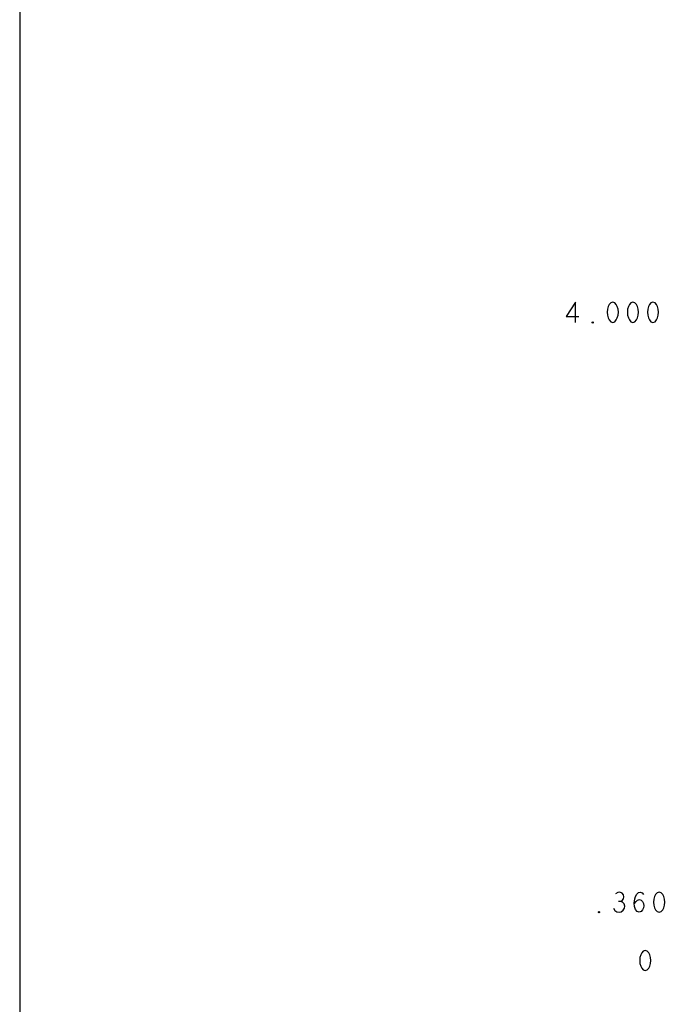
# Model space of a CAD drawing. Extents: x 280 to 610, y 250 to 460.
# Tile 2 of 53: x 280 to 320, y 294 to 355. Entities that reach past the tile are written whole.
import ezdxf

# ---------------------------------------------------------------- set-up
doc = ezdxf.new("R2010")
doc.units = 0
doc.layers.add('RVP8-IFD_G_fab_art', color=2, linetype='CONTINUOUS')

msp = doc.modelspace()

# ---------------------------------------------------------------- linework, layer by layer
at = {"layer": 'RVP8-IFD_G_fab_art'}
for points in [[(279.7, 249.65), (609.7, 249.65), (609.7, 459.65), (279.7, 459.65), (279.7, 249.65), (279.7, 249.65)], [(316.3, 337.225), (316.176, 337.183), (316.083, 337.079), (316.021, 336.954), (315.974, 336.787), (315.959, 336.6), (315.974, 336.412), (316.021, 336.246), (316.083, 336.121), (316.176, 336.017), (316.3, 335.975), (316.424, 336.017), (316.517, 336.121), (316.579, 336.246), (316.626, 336.412), (316.641, 336.6), (316.626, 336.787), (316.579, 336.954), (316.517, 337.079), (316.424, 337.183), (316.3, 337.225)], [(317.54, 337.225), (317.416, 337.183), (317.323, 337.079), (317.261, 336.954), (317.214, 336.787), (317.199, 336.6), (317.214, 336.412), (317.261, 336.246), (317.323, 336.121), (317.416, 336.017), (317.54, 335.975), (317.664, 336.017), (317.757, 336.121), (317.819, 336.246), (317.866, 336.412), (317.881, 336.6), (317.866, 336.787), (317.819, 336.954), (317.757, 337.079), (317.664, 337.183), (317.54, 337.225)], [(318.78, 337.225), (318.656, 337.183), (318.563, 337.079), (318.501, 336.954), (318.455, 336.787), (318.439, 336.6), (318.455, 336.412), (318.501, 336.246), (318.563, 336.121), (318.656, 336.017), (318.78, 335.975), (318.904, 336.017), (318.997, 336.121), (319.059, 336.246), (319.106, 336.412), (319.121, 336.6), (319.106, 336.787), (319.059, 336.954), (318.997, 337.079), (318.904, 337.183), (318.78, 337.225)], [(315.06, 335.933), (315.029, 335.954), (315.029, 335.996), (315.06, 336.017), (315.091, 335.996), (315.091, 335.954), (315.06, 335.933)], [(319.16, 300.825), (319.036, 300.783), (318.943, 300.679), (318.881, 300.554), (318.834, 300.387), (318.819, 300.2), (318.834, 300.012), (318.881, 299.846), (318.943, 299.721), (319.036, 299.617), (319.16, 299.575), (319.284, 299.617), (319.377, 299.721), (319.439, 299.846), (319.486, 300.012), (319.501, 300.2), (319.486, 300.387), (319.439, 300.554), (319.377, 300.679), (319.284, 300.783), (319.16, 300.825)], [(315.44, 299.533), (315.409, 299.554), (315.409, 299.596), (315.44, 299.617), (315.471, 299.596), (315.471, 299.554), (315.44, 299.533)], [(318.3, 297.225), (318.176, 297.183), (318.083, 297.079), (318.021, 296.954), (317.974, 296.787), (317.959, 296.6), (317.974, 296.412), (318.021, 296.246), (318.083, 296.121), (318.176, 296.017), (318.3, 295.975), (318.424, 296.017), (318.517, 296.121), (318.579, 296.246), (318.626, 296.412), (318.641, 296.6), (318.626, 296.787), (318.579, 296.954), (318.517, 297.079), (318.424, 297.183), (318.3, 297.225)]]:
    msp.add_lwpolyline(points, close=True, dxfattribs=at)
for points in [[(314.006, 335.975), (314.006, 337.225), (313.432, 336.329), (314.208, 336.329)], [(316.788, 300.242), (316.882, 300.304), (316.959, 300.408), (316.99, 300.533), (316.959, 300.658), (316.882, 300.762), (316.742, 300.825), (316.602, 300.804), (316.463, 300.721)], [(317.625, 300.096), (317.734, 300.242), (317.827, 300.325), (317.951, 300.367), (318.06, 300.325), (318.137, 300.242), (318.199, 300.117), (318.215, 299.971), (318.199, 299.846), (318.137, 299.721), (318.044, 299.617), (317.936, 299.575), (317.812, 299.617), (317.703, 299.742), (317.641, 299.929), (317.625, 300.137), (317.656, 300.408), (317.703, 300.554), (317.78, 300.7), (317.889, 300.804), (317.998, 300.825), (318.106, 300.783), (318.184, 300.679)], [(316.339, 299.825), (316.432, 299.679), (316.556, 299.596), (316.696, 299.575), (316.82, 299.596), (316.944, 299.7), (317.021, 299.825), (317.036, 299.95), (317.006, 300.096), (316.897, 300.2), (316.788, 300.242), (316.649, 300.242)]]:
    msp.add_lwpolyline(points, dxfattribs=at)

doc.saveas('drawing.dxf')
